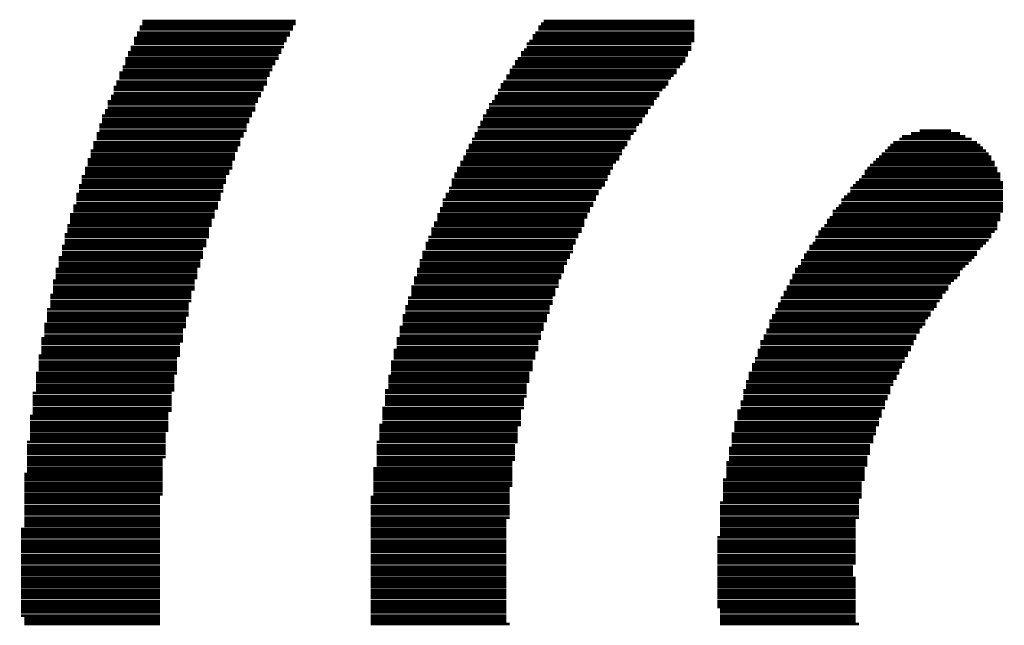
# Model space of a CAD drawing. Extents: x -1.3 to 24.2, y -3.9 to 53.4.
# Tile 4 of 23: x 5.4 to 9.9, y 6.4 to 9.2. Entities that reach past the tile are written whole.
import ezdxf

# ---------------------------------------------------------------- set-up
doc = ezdxf.new("R2010")
doc.units = 0
doc.layers.add('WIFI_BLE_CLICK_V102_GTO', color=14, linetype='CONTINUOUS')

msp = doc.modelspace()

# ---------------------------------------------------------------- linework, layer by layer
at = {"layer": 'WIFI_BLE_CLICK_V102_GTO', "const_width": 0.0127}
for points in [[(5.92836, 9.17702), (6.63448, 9.17702)], [(5.92836, 9.16432), (6.63448, 9.16432)], [(5.94106, 9.20242), (6.64718, 9.20242)], [(5.94106, 9.18972), (6.64718, 9.18972)], [(7.76478, 9.17702), (8.4836, 9.17702)], [(7.76478, 9.16432), (8.4836, 9.16432)], [(7.77748, 9.18972), (8.4836, 9.18972)], [(7.79018, 9.20242), (8.4836, 9.20242)], [(5.90296, 9.12368), (6.60654, 9.12368)], [(5.91566, 9.14908), (6.62178, 9.14908)], [(5.91566, 9.13638), (6.62178, 9.13638)], [(7.73938, 9.13638), (8.4836, 9.13638)], [(7.73938, 9.12368), (8.4836, 9.12368)], [(7.75208, 9.14908), (8.4836, 9.14908)], [(5.88772, 9.08304), (6.59384, 9.08304)], [(5.88772, 9.07034), (6.58114, 9.07034)], [(5.90296, 9.11098), (6.60654, 9.11098)], [(5.90296, 9.09828), (6.59384, 9.09828)], [(7.69874, 9.07034), (8.4709, 9.07034)], [(7.71144, 9.09828), (8.4709, 9.09828)], [(7.71144, 9.08304), (8.4709, 9.08304)], [(7.72414, 9.11098), (8.4836, 9.11098)], [(5.86232, 9.0297), (6.56844, 9.0297)], [(5.87502, 9.05764), (6.58114, 9.05764)], [(5.87502, 9.04494), (6.56844, 9.04494)], [(7.6708, 9.0297), (8.44296, 9.0297)], [(7.68604, 9.05764), (8.45566, 9.05764)], [(7.68604, 9.04494), (8.45566, 9.04494)], [(5.84962, 8.9916), (6.5405, 8.9916)], [(5.84962, 8.97636), (6.5405, 8.97636)], [(5.86232, 9.017), (6.5532, 9.017)], [(5.86232, 9.0043), (6.5532, 9.0043)], [(7.6327, 8.97636), (8.40232, 8.97636)], [(7.6454, 8.9916), (8.41756, 8.9916)], [(7.6581, 9.017), (8.44296, 9.017)], [(7.6581, 9.0043), (8.43026, 9.0043)], [(5.83438, 8.96366), (6.5278, 8.96366)], [(5.83438, 8.95096), (6.5278, 8.95096)], [(5.83438, 8.93826), (6.5151, 8.93826)], [(7.61746, 8.95096), (8.38962, 8.95096)], [(7.61746, 8.93826), (8.37692, 8.93826)], [(7.6327, 8.96366), (8.40232, 8.96366)], [(5.80898, 8.89762), (6.49986, 8.89762)], [(5.82168, 8.92302), (6.5151, 8.92302)], [(5.82168, 8.91032), (6.5151, 8.91032)], [(7.59206, 8.91032), (8.36422, 8.91032)], [(7.59206, 8.89762), (8.35152, 8.89762)], [(7.60476, 8.92302), (8.36422, 8.92302)], [(5.79628, 8.85698), (6.48716, 8.85698)], [(5.79628, 8.84428), (6.47446, 8.84428)], [(5.80898, 8.88492), (6.49986, 8.88492)], [(5.80898, 8.86968), (6.48716, 8.86968)], [(7.56412, 8.85698), (8.32358, 8.85698)], [(7.56412, 8.84428), (8.31088, 8.84428)], [(7.57936, 8.88492), (8.33628, 8.88492)], [(7.57936, 8.86968), (8.32358, 8.86968)], [(5.78104, 8.83158), (6.47446, 8.83158)], [(5.78104, 8.81888), (6.46176, 8.81888)], [(5.78104, 8.80364), (6.46176, 8.80364)], [(7.53872, 8.81888), (8.29818, 8.81888)], [(7.53872, 8.80364), (8.28294, 8.80364)], [(7.55142, 8.83158), (8.29818, 8.83158)], [(5.75564, 8.76554), (6.44652, 8.76554)], [(5.75564, 8.7503), (6.43382, 8.7503)], [(5.76834, 8.79094), (6.46176, 8.79094)], [(5.76834, 8.77824), (6.44652, 8.77824)], [(7.51078, 8.76554), (8.25754, 8.76554)], [(7.51078, 8.7503), (8.24484, 8.7503)], [(7.52602, 8.79094), (8.27024, 8.79094)], [(7.52602, 8.77824), (8.27024, 8.77824)], [(5.74294, 8.7249), (6.42112, 8.7249)], [(5.74294, 8.7122), (6.42112, 8.7122)], [(5.75564, 8.7376), (6.43382, 8.7376)], [(7.48538, 8.7122), (8.2169, 8.7122)], [(7.49808, 8.7376), (8.24484, 8.7376)], [(7.49808, 8.7249), (8.2296, 8.7249)], [(5.73024, 8.68426), (6.40842, 8.68426)], [(5.73024, 8.67156), (6.40842, 8.67156)], [(5.73024, 8.65886), (6.39318, 8.65886)], [(5.74294, 8.69696), (6.42112, 8.69696)], [(7.45998, 8.65886), (8.1915, 8.65886)], [(7.47268, 8.68426), (8.2042, 8.68426)], [(7.47268, 8.67156), (8.1915, 8.67156)], [(7.48538, 8.69696), (8.2169, 8.69696)], [(9.42848, 8.65886), (9.76122, 8.65886)], [(9.44118, 8.67156), (9.73328, 8.67156)], [(9.48182, 8.68426), (9.70788, 8.68426)], [(9.52246, 8.69696), (9.66724, 8.69696)], [(5.715, 8.64362), (6.39318, 8.64362)], [(5.715, 8.63092), (6.39318, 8.63092)], [(5.715, 8.61822), (6.38048, 8.61822)], [(7.44474, 8.63092), (8.17626, 8.63092)], [(7.44474, 8.61822), (8.16356, 8.61822)], [(7.45998, 8.64362), (8.17626, 8.64362)], [(9.37514, 8.61822), (9.81456, 8.61822)], [(9.38784, 8.63092), (9.80186, 8.63092)], [(9.40054, 8.64362), (9.78662, 8.64362)], [(5.7023, 8.60552), (6.38048, 8.60552)], [(5.7023, 8.59028), (6.36778, 8.59028)], [(5.7023, 8.57758), (6.36778, 8.57758)], [(7.41934, 8.57758), (8.13816, 8.57758)], [(7.43204, 8.60552), (8.15086, 8.60552)], [(7.43204, 8.59028), (8.15086, 8.59028)], [(9.3345, 8.57758), (9.85266, 8.57758)], [(9.3472, 8.59028), (9.83996, 8.59028)], [(9.36244, 8.60552), (9.82726, 8.60552)], [(5.6769, 8.52424), (6.35508, 8.52424)], [(5.6896, 8.56488), (6.36778, 8.56488)], [(5.6896, 8.55218), (6.35508, 8.55218)], [(5.6896, 8.53948), (6.35508, 8.53948)], [(7.3914, 8.52424), (8.11022, 8.52424)], [(7.40664, 8.55218), (8.12292, 8.55218)], [(7.40664, 8.53948), (8.11022, 8.53948)], [(7.41934, 8.56488), (8.13816, 8.56488)], [(9.28116, 8.52424), (9.8806, 8.52424)], [(9.29386, 8.53948), (9.8679, 8.53948)], [(9.3091, 8.55218), (9.8679, 8.55218)], [(9.3218, 8.56488), (9.85266, 8.56488)], [(5.66166, 8.48614), (6.32714, 8.48614)], [(5.6769, 8.51154), (6.34238, 8.51154)], [(5.6769, 8.49884), (6.34238, 8.49884)], [(7.3787, 8.49884), (8.09752, 8.49884)], [(7.3787, 8.48614), (8.08482, 8.48614)], [(7.3914, 8.51154), (8.09752, 8.51154)], [(9.25576, 8.48614), (9.8933, 8.48614)], [(9.26846, 8.51154), (9.8806, 8.51154)], [(9.26846, 8.49884), (9.8933, 8.49884)], [(5.64896, 8.4455), (6.31444, 8.4455)], [(5.64896, 8.4328), (6.31444, 8.4328)], [(5.66166, 8.4709), (6.32714, 8.4709)], [(5.66166, 8.4582), (6.32714, 8.4582)], [(7.3533, 8.4328), (8.05688, 8.4328)], [(7.366, 8.4709), (8.08482, 8.4709)], [(7.366, 8.4582), (8.07212, 8.4582)], [(7.366, 8.4455), (8.07212, 8.4455)], [(9.20242, 8.4328), (9.906, 8.4328)], [(9.21512, 8.4455), (9.906, 8.4455)], [(9.22782, 8.4582), (9.906, 8.4582)], [(9.24306, 8.4709), (9.8933, 8.4709)], [(5.63626, 8.40486), (6.30174, 8.40486)], [(5.63626, 8.39216), (6.30174, 8.39216)], [(5.64896, 8.41756), (6.31444, 8.41756)], [(7.33806, 8.40486), (8.04418, 8.40486)], [(7.33806, 8.39216), (8.03148, 8.39216)], [(7.3533, 8.41756), (8.04418, 8.41756)], [(9.17448, 8.39216), (9.906, 8.39216)], [(9.18972, 8.40486), (9.906, 8.40486)], [(9.20242, 8.41756), (9.906, 8.41756)], [(5.62356, 8.35152), (6.28904, 8.35152)], [(5.63626, 8.37946), (6.30174, 8.37946)], [(5.63626, 8.36422), (6.28904, 8.36422)], [(7.32536, 8.37946), (8.03148, 8.37946)], [(7.32536, 8.36422), (8.01878, 8.36422)], [(7.32536, 8.35152), (8.01878, 8.35152)], [(9.14908, 8.35152), (9.906, 8.35152)], [(9.16178, 8.37946), (9.906, 8.37946)], [(9.16178, 8.36422), (9.906, 8.36422)], [(5.60832, 8.31088), (6.2738, 8.31088)], [(5.60832, 8.29818), (6.2738, 8.29818)], [(5.62356, 8.33882), (6.28904, 8.33882)], [(5.62356, 8.32612), (6.2738, 8.32612)], [(7.29996, 8.31088), (7.99084, 8.31088)], [(7.29996, 8.29818), (7.99084, 8.29818)], [(7.31266, 8.33882), (8.00354, 8.33882)], [(7.31266, 8.32612), (8.00354, 8.32612)], [(9.10844, 8.29818), (9.8933, 8.29818)], [(9.12114, 8.32612), (9.906, 8.32612)], [(9.12114, 8.31088), (9.8933, 8.31088)], [(9.13638, 8.33882), (9.906, 8.33882)], [(5.59562, 8.26008), (6.2611, 8.26008)], [(5.60832, 8.28548), (6.2611, 8.28548)], [(5.60832, 8.27278), (6.2611, 8.27278)], [(7.28472, 8.27278), (7.97814, 8.27278)], [(7.28472, 8.26008), (7.97814, 8.26008)], [(7.29996, 8.28548), (7.97814, 8.28548)], [(9.08304, 8.26008), (9.8806, 8.26008)], [(9.09574, 8.28548), (9.8933, 8.28548)], [(9.09574, 8.27278), (9.8806, 8.27278)], [(5.58292, 8.21944), (6.2484, 8.21944)], [(5.58292, 8.20674), (6.2484, 8.20674)], [(5.59562, 8.24484), (6.2484, 8.24484)], [(5.59562, 8.23214), (6.2484, 8.23214)], [(7.25932, 8.20674), (7.9502, 8.20674)], [(7.27202, 8.24484), (7.96544, 8.24484)], [(7.27202, 8.23214), (7.96544, 8.23214)], [(7.27202, 8.21944), (7.9502, 8.21944)], [(9.0424, 8.20674), (9.85266, 8.20674)], [(9.0551, 8.23214), (9.8679, 8.23214)], [(9.0551, 8.21944), (9.85266, 8.21944)], [(9.0678, 8.24484), (9.8806, 8.24484)], [(5.57022, 8.1661), (6.2357, 8.1661)], [(5.58292, 8.1915), (6.2357, 8.1915)], [(5.58292, 8.1788), (6.2357, 8.1788)], [(7.24662, 8.1788), (7.9375, 8.1788)], [(7.24662, 8.1661), (7.9248, 8.1661)], [(7.25932, 8.1915), (7.9375, 8.1915)], [(9.01446, 8.1661), (9.81456, 8.1661)], [(9.0297, 8.1788), (9.82726, 8.1788)], [(9.0424, 8.1915), (9.83996, 8.1915)], [(5.57022, 8.1534), (6.22046, 8.1534)], [(5.57022, 8.13816), (6.22046, 8.13816)], [(5.57022, 8.12546), (6.22046, 8.12546)], [(7.23138, 8.13816), (7.9248, 8.13816)], [(7.23138, 8.12546), (7.9121, 8.12546)], [(7.24662, 8.1534), (7.9248, 8.1534)], [(8.98906, 8.12546), (9.78662, 8.12546)], [(9.00176, 8.13816), (9.78662, 8.13816)], [(9.01446, 8.1534), (9.80186, 8.1534)], [(5.55498, 8.11276), (6.22046, 8.11276)], [(5.55498, 8.10006), (6.20776, 8.10006)], [(5.55498, 8.08482), (6.20776, 8.08482)], [(5.55498, 8.07212), (6.20776, 8.07212)], [(7.21868, 8.10006), (7.89686, 8.10006)], [(7.21868, 8.08482), (7.89686, 8.08482)], [(7.21868, 8.07212), (7.88416, 8.07212)], [(7.23138, 8.11276), (7.9121, 8.11276)], [(8.96112, 8.07212), (9.73328, 8.07212)], [(8.97636, 8.10006), (9.76122, 8.10006)], [(8.97636, 8.08482), (9.74852, 8.08482)], [(8.98906, 8.11276), (9.77392, 8.11276)], [(5.54228, 8.05942), (6.19506, 8.05942)], [(5.54228, 8.04672), (6.19506, 8.04672)], [(5.54228, 8.03148), (6.19506, 8.03148)], [(7.20598, 8.05942), (7.88416, 8.05942)], [(7.20598, 8.04672), (7.88416, 8.04672)], [(7.20598, 8.03148), (7.87146, 8.03148)], [(8.93572, 8.03148), (9.70788, 8.03148)], [(8.94842, 8.05942), (9.72058, 8.05942)], [(8.94842, 8.04672), (9.70788, 8.04672)], [(5.52958, 8.00608), (6.18236, 8.00608)], [(5.52958, 7.99338), (6.18236, 7.99338)], [(5.52958, 7.97814), (6.18236, 7.97814)], [(5.54228, 8.01878), (6.19506, 8.01878)], [(7.18058, 7.97814), (7.85876, 7.97814)], [(7.19328, 8.01878), (7.87146, 8.01878)], [(7.19328, 8.00608), (7.85876, 8.00608)], [(7.19328, 7.99338), (7.85876, 7.99338)], [(8.91032, 7.97814), (9.65454, 7.97814)], [(8.92302, 8.00608), (9.67994, 8.00608)], [(8.92302, 7.99338), (9.66724, 7.99338)], [(8.93572, 8.01878), (9.69518, 8.01878)], [(5.51688, 7.94004), (6.16712, 7.94004)], [(5.52958, 7.96544), (6.18236, 7.96544)], [(5.52958, 7.95274), (6.16712, 7.95274)], [(7.18058, 7.96544), (7.84352, 7.96544)], [(7.18058, 7.95274), (7.84352, 7.95274)], [(7.18058, 7.94004), (7.84352, 7.94004)], [(8.89508, 7.95274), (9.64184, 7.95274)], [(8.89508, 7.94004), (9.6266, 7.94004)], [(8.91032, 7.96544), (9.65454, 7.96544)], [(5.51688, 7.92734), (6.16712, 7.92734)], [(5.51688, 7.9121), (6.16712, 7.9121)], [(5.51688, 7.8994), (6.15442, 7.8994)], [(7.16534, 7.92734), (7.83082, 7.92734)], [(7.16534, 7.9121), (7.83082, 7.9121)], [(7.16534, 7.8994), (7.83082, 7.8994)], [(8.86968, 7.8994), (9.6012, 7.8994)], [(8.88238, 7.92734), (9.6266, 7.92734)], [(8.88238, 7.9121), (9.6139, 7.9121)], [(5.50164, 7.874), (6.15442, 7.874)], [(5.50164, 7.85876), (6.15442, 7.85876)], [(5.50164, 7.84606), (6.15442, 7.84606)], [(5.51688, 7.8867), (6.15442, 7.8867)], [(7.13994, 7.84606), (7.80542, 7.84606)], [(7.15264, 7.8867), (7.81812, 7.8867)], [(7.15264, 7.874), (7.81812, 7.874)], [(7.15264, 7.85876), (7.81812, 7.85876)], [(8.84174, 7.84606), (9.57326, 7.84606)], [(8.85698, 7.874), (9.5885, 7.874)], [(8.85698, 7.85876), (9.57326, 7.85876)], [(8.86968, 7.8867), (9.6012, 7.8867)], [(5.48894, 7.80542), (6.14172, 7.80542)], [(5.50164, 7.83336), (6.14172, 7.83336)], [(5.50164, 7.82066), (6.14172, 7.82066)], [(7.13994, 7.83336), (7.80542, 7.83336)], [(7.13994, 7.82066), (7.80542, 7.82066)], [(7.13994, 7.80542), (7.79018, 7.80542)], [(8.82904, 7.82066), (9.54786, 7.82066)], [(8.82904, 7.80542), (9.54786, 7.80542)], [(8.84174, 7.83336), (9.56056, 7.83336)], [(5.48894, 7.79272), (6.14172, 7.79272)], [(5.48894, 7.78002), (6.12902, 7.78002)], [(5.48894, 7.76732), (6.12902, 7.76732)], [(5.48894, 7.75208), (6.12902, 7.75208)], [(7.12724, 7.79272), (7.79018, 7.79272)], [(7.12724, 7.78002), (7.79018, 7.78002)], [(7.12724, 7.76732), (7.77748, 7.76732)], [(7.12724, 7.75208), (7.77748, 7.75208)], [(8.80364, 7.75208), (9.50722, 7.75208)], [(8.81634, 7.78002), (9.52246, 7.78002)], [(8.81634, 7.76732), (9.52246, 7.76732)], [(8.82904, 7.79272), (9.53516, 7.79272)], [(5.47624, 7.73938), (6.12902, 7.73938)], [(5.47624, 7.72668), (6.12902, 7.72668)], [(5.47624, 7.71398), (6.11378, 7.71398)], [(7.112, 7.73938), (7.77748, 7.73938)], [(7.112, 7.72668), (7.76478, 7.72668)], [(7.112, 7.71398), (7.76478, 7.71398)], [(8.7884, 7.72668), (9.49452, 7.72668)], [(8.7884, 7.71398), (9.49452, 7.71398)], [(8.80364, 7.73938), (9.50722, 7.73938)], [(5.46354, 7.66064), (6.11378, 7.66064)], [(5.47624, 7.69874), (6.11378, 7.69874)], [(5.47624, 7.68604), (6.11378, 7.68604)], [(5.47624, 7.67334), (6.11378, 7.67334)], [(7.0993, 7.68604), (7.76478, 7.68604)], [(7.0993, 7.67334), (7.75208, 7.67334)], [(7.0993, 7.66064), (7.75208, 7.66064)], [(7.112, 7.69874), (7.76478, 7.69874)], [(8.7757, 7.68604), (9.48182, 7.68604)], [(8.7757, 7.67334), (9.46912, 7.67334)], [(8.7757, 7.66064), (9.46912, 7.66064)], [(8.7884, 7.69874), (9.48182, 7.69874)], [(5.46354, 7.64794), (6.10108, 7.64794)], [(5.46354, 7.6327), (6.10108, 7.6327)], [(5.46354, 7.62), (6.10108, 7.62)], [(7.0866, 7.6327), (7.73938, 7.6327)], [(7.0866, 7.62), (7.73938, 7.62)], [(7.0993, 7.64794), (7.75208, 7.64794)], [(8.7503, 7.62), (9.44118, 7.62)], [(8.763, 7.64794), (9.45388, 7.64794)], [(8.763, 7.6327), (9.45388, 7.6327)], [(5.45084, 7.57936), (6.10108, 7.57936)], [(5.46354, 7.6073), (6.10108, 7.6073)], [(5.46354, 7.5946), (6.10108, 7.5946)], [(7.0866, 7.6073), (7.73938, 7.6073)], [(7.0866, 7.5946), (7.73938, 7.5946)], [(7.0866, 7.57936), (7.72414, 7.57936)], [(8.73506, 7.57936), (9.42848, 7.57936)], [(8.7503, 7.6073), (9.44118, 7.6073)], [(8.7503, 7.5946), (9.42848, 7.5946)], [(5.45084, 7.56666), (6.08838, 7.56666)], [(5.45084, 7.55396), (6.08838, 7.55396)], [(5.45084, 7.54126), (6.08838, 7.54126)], [(5.45084, 7.52602), (6.08838, 7.52602)], [(7.0739, 7.56666), (7.72414, 7.56666)], [(7.0739, 7.55396), (7.72414, 7.55396)], [(7.0739, 7.54126), (7.72414, 7.54126)], [(7.0739, 7.52602), (7.71144, 7.52602)], [(8.72236, 7.54126), (9.40054, 7.54126)], [(8.72236, 7.52602), (9.40054, 7.52602)], [(8.73506, 7.56666), (9.41578, 7.56666)], [(8.73506, 7.55396), (9.41578, 7.55396)], [(5.4356, 7.48792), (6.07568, 7.48792)], [(5.45084, 7.51332), (6.08838, 7.51332)], [(5.45084, 7.50062), (6.08838, 7.50062)], [(7.05866, 7.50062), (7.71144, 7.50062)], [(7.05866, 7.48792), (7.71144, 7.48792)], [(7.0739, 7.51332), (7.71144, 7.51332)], [(8.70966, 7.50062), (9.38784, 7.50062)], [(8.70966, 7.48792), (9.38784, 7.48792)], [(8.72236, 7.51332), (9.38784, 7.51332)], [(5.4356, 7.47268), (6.07568, 7.47268)], [(5.4356, 7.45998), (6.07568, 7.45998)], [(5.4356, 7.44728), (6.07568, 7.44728)], [(5.4356, 7.43458), (6.07568, 7.43458)], [(7.05866, 7.47268), (7.71144, 7.47268)], [(7.05866, 7.45998), (7.69874, 7.45998)], [(7.05866, 7.44728), (7.69874, 7.44728)], [(7.05866, 7.43458), (7.69874, 7.43458)], [(8.69696, 7.44728), (9.36244, 7.44728)], [(8.69696, 7.43458), (9.36244, 7.43458)], [(8.70966, 7.47268), (9.37514, 7.47268)], [(8.70966, 7.45998), (9.37514, 7.45998)], [(5.4356, 7.41934), (6.07568, 7.41934)], [(5.4356, 7.40664), (6.07568, 7.40664)], [(5.4356, 7.39394), (6.06044, 7.39394)], [(7.04596, 7.41934), (7.69874, 7.41934)], [(7.04596, 7.40664), (7.68604, 7.40664)], [(7.04596, 7.39394), (7.68604, 7.39394)], [(8.68172, 7.40664), (9.3472, 7.40664)], [(8.68172, 7.39394), (9.3472, 7.39394)], [(8.69696, 7.41934), (9.36244, 7.41934)], [(5.4229, 7.38124), (6.06044, 7.38124)], [(5.4229, 7.36854), (6.06044, 7.36854)], [(5.4229, 7.3533), (6.06044, 7.3533)], [(7.04596, 7.38124), (7.68604, 7.38124)], [(7.04596, 7.36854), (7.68604, 7.36854)], [(7.04596, 7.3533), (7.68604, 7.3533)], [(8.66902, 7.3533), (9.3345, 7.3533)], [(8.68172, 7.38124), (9.3472, 7.38124)], [(8.68172, 7.36854), (9.3345, 7.36854)], [(5.4229, 7.3406), (6.06044, 7.3406)], [(5.4229, 7.3279), (6.06044, 7.3279)], [(5.4229, 7.3152), (6.06044, 7.3152)], [(5.4229, 7.29996), (6.04774, 7.29996)], [(7.03326, 7.3406), (7.68604, 7.3406)], [(7.03326, 7.3279), (7.6708, 7.3279)], [(7.03326, 7.3152), (7.6708, 7.3152)], [(7.03326, 7.29996), (7.6708, 7.29996)], [(8.65632, 7.29996), (9.3218, 7.29996)], [(8.66902, 7.3406), (9.3345, 7.3406)], [(8.66902, 7.3279), (9.3218, 7.3279)], [(8.66902, 7.3152), (9.3218, 7.3152)], [(5.4102, 7.26186), (6.04774, 7.26186)], [(5.4229, 7.28726), (6.04774, 7.28726)], [(5.4229, 7.27456), (6.04774, 7.27456)], [(7.02056, 7.26186), (7.6708, 7.26186)], [(7.03326, 7.28726), (7.6708, 7.28726)], [(7.03326, 7.27456), (7.6708, 7.27456)], [(8.65632, 7.28726), (9.3091, 7.28726)], [(8.65632, 7.27456), (9.3091, 7.27456)], [(8.65632, 7.26186), (9.3091, 7.26186)], [(5.4102, 7.24662), (6.04774, 7.24662)], [(5.4102, 7.23392), (6.04774, 7.23392)], [(5.4102, 7.22122), (6.04774, 7.22122)], [(5.4102, 7.20852), (6.04774, 7.20852)], [(7.02056, 7.24662), (7.6581, 7.24662)], [(7.02056, 7.23392), (7.6581, 7.23392)], [(7.02056, 7.22122), (7.6581, 7.22122)], [(7.02056, 7.20852), (7.6581, 7.20852)], [(8.64362, 7.23392), (9.29386, 7.23392)], [(8.64362, 7.22122), (9.29386, 7.22122)], [(8.64362, 7.20852), (9.29386, 7.20852)], [(8.65632, 7.24662), (9.29386, 7.24662)], [(5.4102, 7.19328), (6.04774, 7.19328)], [(5.4102, 7.18058), (6.03504, 7.18058)], [(5.4102, 7.16788), (6.03504, 7.16788)], [(7.02056, 7.19328), (7.6581, 7.19328)], [(7.02056, 7.18058), (7.6581, 7.18058)], [(7.02056, 7.16788), (7.6454, 7.16788)], [(8.63092, 7.16788), (9.28116, 7.16788)], [(8.64362, 7.19328), (9.28116, 7.19328)], [(8.64362, 7.18058), (9.28116, 7.18058)], [(5.4102, 7.15518), (6.03504, 7.15518)], [(5.4102, 7.13994), (6.03504, 7.13994)], [(5.4102, 7.12724), (6.03504, 7.12724)], [(7.00532, 7.13994), (7.6454, 7.13994)], [(7.00532, 7.12724), (7.6454, 7.12724)], [(7.02056, 7.15518), (7.6454, 7.15518)], [(8.63092, 7.15518), (9.28116, 7.15518)], [(8.63092, 7.13994), (9.26846, 7.13994)], [(8.63092, 7.12724), (9.26846, 7.12724)], [(5.3975, 7.11454), (6.03504, 7.11454)], [(5.3975, 7.10184), (6.03504, 7.10184)], [(5.3975, 7.08914), (6.03504, 7.08914)], [(5.3975, 7.0739), (6.03504, 7.0739)], [(7.00532, 7.11454), (7.6454, 7.11454)], [(7.00532, 7.10184), (7.6454, 7.10184)], [(7.00532, 7.08914), (7.6454, 7.08914)], [(7.00532, 7.0739), (7.6454, 7.0739)], [(8.61568, 7.08914), (9.26846, 7.08914)], [(8.61568, 7.0739), (9.25576, 7.0739)], [(8.63092, 7.11454), (9.26846, 7.11454)], [(8.63092, 7.10184), (9.26846, 7.10184)], [(5.3975, 7.0612), (6.03504, 7.0612)], [(5.3975, 7.0485), (6.03504, 7.0485)], [(5.3975, 7.0358), (6.03504, 7.0358)], [(7.00532, 7.0612), (7.6454, 7.0612)], [(7.00532, 7.0485), (7.6327, 7.0485)], [(7.00532, 7.0358), (7.6327, 7.0358)], [(8.61568, 7.0612), (9.25576, 7.0612)], [(8.61568, 7.0485), (9.25576, 7.0485)], [(8.61568, 7.0358), (9.25576, 7.0358)], [(5.3975, 7.02056), (6.03504, 7.02056)], [(5.3975, 7.00786), (6.02234, 7.00786)], [(5.3975, 6.99516), (6.02234, 6.99516)], [(5.3975, 6.98246), (6.02234, 6.98246)], [(6.99262, 7.00786), (7.6327, 7.00786)], [(6.99262, 6.99516), (7.6327, 6.99516)], [(6.99262, 6.98246), (7.6327, 6.98246)], [(7.00532, 7.02056), (7.6327, 7.02056)], [(8.60298, 6.98246), (9.24306, 6.98246)], [(8.61568, 7.02056), (9.25576, 7.02056)], [(8.61568, 7.00786), (9.25576, 7.00786)], [(8.61568, 6.99516), (9.24306, 6.99516)], [(5.3975, 6.96722), (6.02234, 6.96722)], [(5.3975, 6.95452), (6.02234, 6.95452)], [(5.3975, 6.94182), (6.02234, 6.94182)], [(6.99262, 6.96722), (7.6327, 6.96722)], [(6.99262, 6.95452), (7.6327, 6.95452)], [(6.99262, 6.94182), (7.6327, 6.94182)], [(8.60298, 6.96722), (9.24306, 6.96722)], [(8.60298, 6.95452), (9.24306, 6.95452)], [(8.60298, 6.94182), (9.24306, 6.94182)], [(5.3975, 6.92912), (6.02234, 6.92912)], [(5.3975, 6.91388), (6.02234, 6.91388)], [(5.3975, 6.90118), (6.02234, 6.90118)], [(6.99262, 6.92912), (7.6327, 6.92912)], [(6.99262, 6.91388), (7.6327, 6.91388)], [(6.99262, 6.90118), (7.61746, 6.90118)], [(8.60298, 6.92912), (9.24306, 6.92912)], [(8.60298, 6.91388), (9.24306, 6.91388)], [(8.60298, 6.90118), (9.22782, 6.90118)], [(5.38226, 6.86054), (6.02234, 6.86054)], [(5.38226, 6.84784), (6.02234, 6.84784)], [(5.3975, 6.88848), (6.02234, 6.88848)], [(5.3975, 6.87578), (6.02234, 6.87578)], [(6.99262, 6.88848), (7.61746, 6.88848)], [(6.99262, 6.87578), (7.61746, 6.87578)], [(6.99262, 6.86054), (7.61746, 6.86054)], [(6.99262, 6.84784), (7.61746, 6.84784)], [(8.60298, 6.88848), (9.22782, 6.88848)], [(8.60298, 6.87578), (9.22782, 6.87578)], [(8.60298, 6.86054), (9.22782, 6.86054)], [(8.60298, 6.84784), (9.22782, 6.84784)], [(5.38226, 6.83514), (6.02234, 6.83514)], [(5.38226, 6.82244), (6.02234, 6.82244)], [(5.38226, 6.8072), (6.02234, 6.8072)], [(6.99262, 6.83514), (7.61746, 6.83514)], [(6.99262, 6.82244), (7.61746, 6.82244)], [(6.99262, 6.8072), (7.61746, 6.8072)], [(8.59028, 6.82244), (9.22782, 6.82244)], [(8.59028, 6.8072), (9.22782, 6.8072)], [(8.60298, 6.83514), (9.22782, 6.83514)], [(5.38226, 6.7945), (6.02234, 6.7945)], [(5.38226, 6.7818), (6.02234, 6.7818)], [(5.38226, 6.7691), (6.02234, 6.7691)], [(5.38226, 6.7564), (6.02234, 6.7564)], [(6.99262, 6.7945), (7.61746, 6.7945)], [(6.99262, 6.7818), (7.61746, 6.7818)], [(6.99262, 6.7691), (7.61746, 6.7691)], [(6.99262, 6.7564), (7.61746, 6.7564)], [(8.59028, 6.7945), (9.22782, 6.7945)], [(8.59028, 6.7818), (9.22782, 6.7818)], [(8.59028, 6.7691), (9.22782, 6.7691)], [(8.59028, 6.7564), (9.22782, 6.7564)], [(5.38226, 6.74116), (6.02234, 6.74116)], [(5.38226, 6.72846), (6.02234, 6.72846)], [(5.38226, 6.71576), (6.02234, 6.71576)], [(6.99262, 6.74116), (7.61746, 6.74116)], [(6.99262, 6.72846), (7.61746, 6.72846)], [(6.99262, 6.71576), (7.61746, 6.71576)], [(8.59028, 6.74116), (9.22782, 6.74116)], [(8.59028, 6.72846), (9.22782, 6.72846)], [(8.59028, 6.71576), (9.22782, 6.71576)], [(5.38226, 6.70306), (6.02234, 6.70306)], [(5.38226, 6.68782), (6.02234, 6.68782)], [(5.38226, 6.67512), (6.02234, 6.67512)], [(5.38226, 6.66242), (6.02234, 6.66242)], [(6.99262, 6.70306), (7.61746, 6.70306)], [(6.99262, 6.68782), (7.61746, 6.68782)], [(6.99262, 6.67512), (7.61746, 6.67512)], [(6.99262, 6.66242), (7.61746, 6.66242)], [(8.59028, 6.70306), (9.22782, 6.70306)], [(8.59028, 6.68782), (9.21512, 6.68782)], [(8.59028, 6.67512), (9.21512, 6.67512)], [(8.59028, 6.66242), (9.21512, 6.66242)], [(5.38226, 6.64972), (6.02234, 6.64972)], [(5.38226, 6.63448), (6.02234, 6.63448)], [(5.38226, 6.62178), (6.02234, 6.62178)], [(6.99262, 6.64972), (7.61746, 6.64972)], [(6.99262, 6.63448), (7.61746, 6.63448)], [(6.99262, 6.62178), (7.61746, 6.62178)], [(8.59028, 6.64972), (9.21512, 6.64972)], [(8.59028, 6.63448), (9.22782, 6.63448)], [(8.59028, 6.62178), (9.22782, 6.62178)], [(5.38226, 6.60908), (6.02234, 6.60908)], [(5.38226, 6.59638), (6.02234, 6.59638)], [(5.38226, 6.58114), (6.02234, 6.58114)], [(6.99262, 6.60908), (7.61746, 6.60908)], [(6.99262, 6.59638), (7.61746, 6.59638)], [(6.99262, 6.58114), (7.61746, 6.58114)], [(8.59028, 6.60908), (9.22782, 6.60908)], [(8.59028, 6.59638), (9.22782, 6.59638)], [(8.59028, 6.58114), (9.22782, 6.58114)], [(5.38226, 6.56844), (6.02234, 6.56844)], [(5.38226, 6.55574), (6.02234, 6.55574)], [(5.38226, 6.54304), (6.02234, 6.54304)], [(5.38226, 6.5278), (6.02234, 6.5278)], [(6.99262, 6.56844), (7.61746, 6.56844)], [(6.99262, 6.55574), (7.61746, 6.55574)], [(6.99262, 6.54304), (7.61746, 6.54304)], [(6.99262, 6.5278), (7.61746, 6.5278)], [(8.59028, 6.56844), (9.22782, 6.56844)], [(8.59028, 6.55574), (9.22782, 6.55574)], [(8.59028, 6.54304), (9.22782, 6.54304)], [(8.59028, 6.5278), (9.22782, 6.5278)], [(5.38226, 6.5151), (6.02234, 6.5151)], [(5.38226, 6.5024), (6.02234, 6.5024)], [(5.38226, 6.4897), (6.02234, 6.4897)], [(6.99262, 6.5151), (7.61746, 6.5151)], [(6.99262, 6.5024), (7.61746, 6.5024)], [(6.99262, 6.4897), (7.61746, 6.4897)], [(8.59028, 6.5151), (9.22782, 6.5151)], [(8.59028, 6.5024), (9.22782, 6.5024)], [(8.60298, 6.4897), (9.22782, 6.4897)], [(5.38226, 6.477), (6.02234, 6.477)], [(5.38226, 6.46176), (6.02234, 6.46176)], [(5.3975, 6.44906), (6.02234, 6.44906)], [(5.3975, 6.43636), (6.02234, 6.43636)], [(6.99262, 6.477), (7.61746, 6.477)], [(6.99262, 6.46176), (7.61746, 6.46176)], [(6.99262, 6.44906), (7.61746, 6.44906)], [(6.99262, 6.43636), (7.61746, 6.43636)], [(8.60298, 6.477), (9.22782, 6.477)], [(8.60298, 6.46176), (9.22782, 6.46176)], [(8.60298, 6.44906), (9.22782, 6.44906)], [(8.60298, 6.43636), (9.22782, 6.43636)], [(5.3975, 6.42366), (6.02234, 6.42366)], [(6.99262, 6.42366), (7.6327, 6.42366)], [(8.60298, 6.42366), (9.24306, 6.42366)]]:
    msp.add_lwpolyline(points, dxfattribs=at)

doc.saveas('drawing.dxf')
